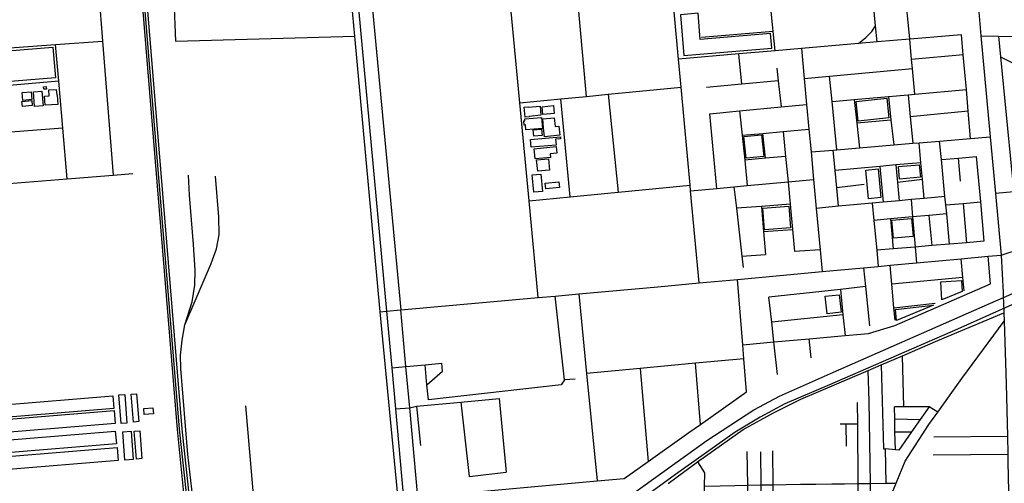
# Model space of a CAD drawing. Header units: millimetres. Extents: x 664923 to 767831, y 3118803 to 3207600.
# Tile 86 of 256: x 726204 to 728354, y 3138201 to 3139213. Entities that reach past the tile are written whole.
import ezdxf

# ---------------------------------------------------------------- set-up
doc = ezdxf.new("R2010")
doc.units = ezdxf.units.MM
for name, color, linetype in [('buildings', 5, 'Continuous'), ('parks', 8, 'Continuous'), ('railways', 4, 'Continuous'), ('roads_2', 2, 'Continuous'), ('roads_3', 3, 'Continuous'), ('water', 7, 'Continuous')]:
    doc.layers.add(name, color=color, linetype=linetype)

msp = doc.modelspace()

# ---------------------------------------------------------------- linework, layer by layer
at = {"layer": 'buildings'}
for points in [[(726255.65, 3139066.44), (726261.45, 3139066.76), (726261.76, 3139061.31), (726255.96, 3139060.98), (726255.65, 3139066.44)], [(726208.7, 3139053.69), (726228.79, 3139055.39), (726230.25, 3139038.34), (726210.16, 3139036.63), (726208.7, 3139053.69)], [(726233.39, 3139055.15), (726252.12, 3139056.58), (726254.55, 3139025.09), (726235.83, 3139023.66), (726233.39, 3139055.15)], [(726257.55, 3139046.12), (726268.12, 3139046.84), (726267.24, 3139059.44), (726283.48, 3139060.55), (726284.35, 3139047.96), (726285.78, 3139048.05), (726287.19, 3139027.87), (726258.95, 3139025.92), (726257.55, 3139046.12)], [(726231.1, 3139025.33), (726209.6, 3139023.3), (726208.56, 3139034.27), (726230.06, 3139036.3), (726231.1, 3139025.33)], [(727316.11, 3139001.81), (727316.19, 3139000.8), (727307.45, 3139000), (727305.44, 3139021.79), (727314.01, 3139022.58), (727314.08, 3139021.78), (727339.86, 3139024.14), (727341.71, 3139004.15), (727316.11, 3139001.81)], [(727344.65, 3139022.83), (727369.24, 3139025.21), (727370.91, 3139008.08), (727346.33, 3139005.7), (727344.65, 3139022.83)], [(727306.42, 3138996.2), (727342.98, 3138999.43), (727345.11, 3138975.5), (727309.02, 3138972.31), (727308.05, 3138983.17), (727305.26, 3138982.93), (727304.46, 3138991.89), (727306.78, 3138992.1), (727306.42, 3138996.2)], [(727347.83, 3138976.87), (727345.93, 3138996.44), (727371.13, 3138998.87), (727373.03, 3138979.31), (727381.05, 3138980.08), (727382.97, 3138960.42), (727349.33, 3138957.17), (727347.41, 3138976.83), (727347.83, 3138976.87)], [(727319.09, 3138951.15), (727384.59, 3138956.91), (727384.96, 3138952.75), (727373.86, 3138951.78), (727374.97, 3138939.1), (727320.58, 3138934.32), (727319.09, 3138951.15)], [(727324.94, 3138972.22), (727343.31, 3138973.99), (727344.65, 3138960.27), (727326.29, 3138958.5), (727324.94, 3138972.22)], [(727329.01, 3138908.98), (727328.24, 3138916.93), (727328.21, 3138916.93), (727326.82, 3138931.24), (727375.47, 3138935.95), (727376.87, 3138921.64), (727362.16, 3138920.21), (727362.94, 3138912.26), (727329.01, 3138908.98)], [(727332.46, 3138906.9), (727358.5, 3138909.42), (727360.92, 3138884.56), (727334.89, 3138882.04), (727332.46, 3138906.9)], [(727323.03, 3138874.06), (727341.57, 3138875.86), (727345.26, 3138838.09), (727326.71, 3138836.3), (727323.03, 3138874.06)], [(727381.32, 3138859.17), (727382.57, 3138846.27), (727352.41, 3138843.35), (727351.15, 3138856.25), (727381.32, 3138859.17)], [(726159.19, 3138371.55), (726407.19, 3138391.85), (726409.49, 3138363.92), (726161.49, 3138343.63), (726159.19, 3138371.55)], [(726420.29, 3138393.72), (726432.83, 3138394.71), (726437.85, 3138331.91), (726425.3, 3138330.92), (726420.29, 3138393.72)], [(726446.79, 3138395.06), (726458.92, 3138396.06), (726463.91, 3138335.32), (726451.77, 3138334.33), (726446.79, 3138395.06)], [(726162.08, 3138338.93), (726410.09, 3138359.23), (726412.39, 3138331.3), (726164.39, 3138311.01), (726162.08, 3138338.93)], [(726474.59, 3138363.8), (726494.36, 3138365.56), (726495.53, 3138352.46), (726475.76, 3138350.71), (726474.59, 3138363.8)], [(726164.42, 3138294.39), (726412.42, 3138314.69), (726414.72, 3138286.77), (726166.72, 3138266.46), (726164.42, 3138294.39)], [(726428.61, 3138312.9), (726447.08, 3138314.26), (726451.67, 3138252.54), (726433.21, 3138251.17), (726428.61, 3138312.9)], [(726453.47, 3138314.23), (726465.6, 3138315.21), (726470.59, 3138254.49), (726458.46, 3138253.5), (726453.47, 3138314.23)], [(726168.28, 3138258.11), (726416.29, 3138278.4), (726418.6, 3138250.48), (726170.59, 3138230.18), (726168.28, 3138258.11)]]:
    msp.add_lwpolyline(points, close=True, dxfattribs=at)
at = {"layer": 'parks'}
for points in [[(727646.63, 3139223.72), (727654.23, 3139134.74), (727845.97, 3139150.99), (727843.28, 3139182.54), (727689.88, 3139169.53), (727684.98, 3139226.97), (727646.63, 3139223.72)], [(726034, 3139133.09), (726275.94, 3139152.95), (726281.49, 3139085.82), (726039.56, 3139065.96), (726034, 3139133.09)], [(728030.44, 3139034.61), (728097.47, 3139041.48), (728101.94, 3138998.33), (728034.9, 3138991.46), (728030.44, 3139034.61)], [(727790.32, 3138910.4), (727785.23, 3138957.56), (727823.31, 3138961.63), (727828.4, 3138914.47), (727790.32, 3138910.4)], [(728122.53, 3138891.96), (728167.99, 3138896.32), (728170.65, 3138868.79), (728125.19, 3138864.43), (728122.53, 3138891.96)], [(728057.49, 3138821.98), (728051.54, 3138884.58), (728078.5, 3138887.12), (728084.44, 3138824.51), (728057.49, 3138821.98)], [(727826.4, 3138801.15), (727883.23, 3138805.59), (727886.92, 3138758.59), (727830.08, 3138754.17), (727826.4, 3138801.15)], [(728108.22, 3138775.08), (728150.88, 3138779.13), (728154.67, 3138739.61), (728112, 3138735.56), (728108.22, 3138775.08)], [(728217.69, 3138601.38), (728215.13, 3138640.44), (728260, 3138643.37), (728261.57, 3138619.39), (728217.69, 3138601.38)], [(727966.82, 3138570.62), (727962.45, 3138608.99), (727992.87, 3138612.42), (727997.24, 3138574.04), (727966.82, 3138570.62)], [(728116.54, 3138579.83), (728199.13, 3138589.31), (728118.55, 3138556.01), (728116.54, 3138579.83)]]:
    msp.add_lwpolyline(points, close=True, dxfattribs=at)
at = {"layer": 'railways'}
for points in [[(726620.82, 3137753.64), (726587.52, 3138041.94), (726582.02, 3138078.66), (726578.26, 3138103.66), (726571.76, 3138144.71), (726552.34, 3138318.78), (726463.83, 3139400.66), (726440.75, 3139703.37), (726435.95, 3139750.51), (726433.36, 3139772.8), (726424.85, 3139873.63), (726404.56, 3140146.21), (726362.54, 3140646.65), (726341.33, 3140885.46), (726319.15, 3141161.41), (726309.4, 3141282.57), (726292.54, 3141485.77), (726281.93, 3141629.73), (726267.12, 3141812.91), (726226.94, 3142310.08), (726170.68, 3142993.1)], [(726175.65, 3142993.17), (726231.6, 3142310.32), (726270.82, 3141812.9), (726286.72, 3141629.68), (726297.42, 3141486.53), (726314.29, 3141283.26), (726346.22, 3140886.13), (726366.92, 3140647.88), (726409.06, 3140146.71), (726429.81, 3139873.97), (726437.47, 3139773.2), (726444.32, 3139705), (726468.64, 3139400.95), (726557.36, 3138319.23), (726572.5, 3138183.41), (726577.22, 3138144.17), (726585.09, 3138090.45), (726598.73, 3137992.21), (726608.96, 3137907.08), (726615.33, 3137854.04), (726625.86, 3137754.13)], [(726428.42, 3139783.54), (726431.41, 3139746.09), (726459.02, 3139400.36), (726547.32, 3138318.33), (726564.79, 3138143.45), (726580.94, 3137994.6), (726585.72, 3137950.66), (726598.03, 3137831.8), (726607, 3137745.28)], [(726608.96, 3137907.08), (726609.82, 3137977.12), (726606.28, 3138033.24), (726597.36, 3138078.37), (726585.81, 3138131.34), (726570.82, 3138263.56), (726555.74, 3138451.42), (726554.77, 3138480.37), (726558.12, 3138512.82), (726564.58, 3138546.95), (726588.92, 3138604.01), (726621.91, 3138680.55), (726633.33, 3138712.74), (726639.45, 3138742.92), (726638.55, 3138782.63), (726631.38, 3138871.05)], [(726564.58, 3138546.95), (726580.17, 3138596.5), (726585.9, 3138633.06), (726586.63, 3138666), (726582.96, 3138722.24), (726574.47, 3138829.69), (726572, 3138873.04)]]:
    msp.add_lwpolyline(points, dxfattribs=at)
at = {"layer": 'roads_2'}
for points in [[(728198.37, 3140313.4), (728230.88, 3139958.21), (728247.7, 3139774.54), (728248.94, 3139761.02), (728273.7, 3139492.94), (728296.8, 3139241.29), (728297.86, 3139229.88), (728302.66, 3139177.51), (728322.87, 3138957.34), (728334.29, 3138833.08), (728346.61, 3138698.91), (728351.19, 3138617.17), (728351.46, 3138609.32)], [(727687.26, 3138638.06), (727668.79, 3138839.23), (727667.68, 3138851.36), (727647.98, 3139065.87), (727642.36, 3139127), (727616.78, 3139405.67), (727611.65, 3139461.5), (727607.45, 3139507.21), (727589.75, 3139700.03), (727586.45, 3139735.96), (727564.75, 3139972.21), (727538.79, 3140254.89)], [(727046.85, 3137902.79), (727044.94, 3137927.42), (727042.57, 3137957.8), (727040.74, 3137987.49), (727030.26, 3138166.51), (726991.11, 3138575.07), (726935.47, 3139176.55), (726905.21, 3139503.6)], [(726928.82, 3139395.57), (727004.97, 3138576.32), (727016.02, 3138452.81), (727024.09, 3138362.87), (727041.61, 3138167.16), (727048.58, 3138032.49), (727050.86, 3137960.96), (727056.31, 3137903.7)], [(728346.61, 3138698.91), (728393.65, 3138714.32), (728509.65, 3138752.35), (728568.61, 3138771.67), (728616.53, 3138787.39), (728682.51, 3138814.34), (728701.44, 3138829.2), (728722.07, 3138840.8), (728739.86, 3138844.57), (728779.65, 3138844), (728867.49, 3138879.26), (728897.42, 3138891.27), (728973.33, 3138926.07), (729012.7, 3138944.27), (729066.99, 3138969.37), (729125.01, 3138996.21), (729223.1, 3139041.56), (729232.11, 3139045.73), (729276.21, 3139070.44), (729296.1, 3139095.54), (729335.65, 3139145.17), (729343.48, 3139154.98)], [(726991.11, 3138575.07), (727004.97, 3138576.32), (727035.9, 3138579.11), (727335.83, 3138606.16), (727373.13, 3138609.53), (727424.56, 3138614.18), (727597.36, 3138629.77), (727687.26, 3138638.06), (727771.13, 3138645.8), (727955.68, 3138662.83), (728046.65, 3138671.22), (728078.65, 3138674.18), (728104.41, 3138676.55), (728161.93, 3138681.86), (728259.55, 3138690.87), (728318.53, 3138696.32), (728346.61, 3138698.91)], [(728351.46, 3138609.32), (728352.56, 3138577.42)], [(728352.56, 3138577.42), (728352.72, 3138572.75), (728353.35, 3138554.49), (728354.14, 3138531.72), (728358.06, 3138417.98), (728360.43, 3138303.56), (728361.23, 3138264.39), (728361.6, 3138246.45), (728363.33, 3138151.44), (728364.63, 3138079.9), (728365.16, 3138050.65), (728366.76, 3137967.61), (728366.95, 3137957.7), (728369.91, 3137933.05), (728393.54, 3137902.06), (728428.33, 3137862.47), (728494.11, 3137787.61), (728513.72, 3137765.29), (728531.79, 3137744.73), (728539.57, 3137735.88), (728545.5, 3137729.14), (728598.68, 3137668.6)]]:
    msp.add_lwpolyline(points, dxfattribs=at)
at = {"layer": 'roads_3'}
for points in [[(728075.95, 3139164.18), (728072.65, 3139199.79), (728064.67, 3139285.67), (728047.63, 3139469.22), (728040.95, 3139540.99), (728032.47, 3139632.37), (728031.71, 3139640.61), (728022.87, 3139735.7), (728022.4, 3139740.77), (728004.47, 3139933.8), (727993.95, 3140047.05), (727989.07, 3140099.58), (727986.29, 3140129.55), (727983.13, 3140163.6), (727975.58, 3140244.85), (727971.12, 3140292.82)], [(728158.07, 3139050.08), (728153.06, 3139106.31), (728151.27, 3139126.32), (728147.35, 3139170.3), (728143.17, 3139214.47), (728138.29, 3139266.08), (728134.14, 3139309.99), (728124.06, 3139416.6), (728118.38, 3139476.64), (728112.81, 3139535.55), (728106.56, 3139601.6), (728102.25, 3139647.25)], [(727853.1, 3139145.06), (727849.03, 3139187.3), (727844.05, 3139239.04), (727829.25, 3139392.77), (727824.25, 3139444.65), (727816.63, 3139523.81)], [(727441.18, 3139045.47), (727405.7, 3139441.61)], [(727335.83, 3138606.16), (727315.97, 3138817), (727295.81, 3139031.12), (727273.33, 3139269.91), (727258.81, 3139427.43)], [(726958.52, 3139398.44), (727035.9, 3138579.11)], [(726536.65, 3139347.56), (726543.61, 3139165.67), (726935.47, 3139176.55)], [(726376.08, 3139269.93), (726384.44, 3139166.1), (726408, 3138873.74)], [(728035.53, 3139160.71), (728051.67, 3139173.84), (728064.38, 3139186.79), (728072.65, 3139199.79)], [(728260.51, 3139180), (728147.35, 3139170.3), (728075.95, 3139164.18), (728035.53, 3139160.71), (727910.95, 3139150.03), (727853.1, 3139145.06), (727774.26, 3139138.3), (727642.36, 3139127)], [(727849.03, 3139187.3), (727692.4, 3139173.7)], [(728280.23, 3138953.71), (728275.04, 3139013.3), (728270.96, 3139060.18), (728264.3, 3139136.44), (728260.51, 3139180)], [(728302.66, 3139177.51), (728341.12, 3139176.96), (728375.31, 3139176.45)], [(728341.12, 3139176.96), (728345.51, 3139131.8), (728370.22, 3138878.23), (728374.25, 3138836.79)], [(726022.3, 3139139.46), (726281.65, 3139158.54), (726384.44, 3139166.1)], [(726307.5, 3138865.57), (726297.74, 3138976.13), (726288.7, 3139078.71), (726281.65, 3139158.54)], [(727910.95, 3139150.03), (727916.98, 3139084.33), (727922.16, 3139027.92), (727927.14, 3138973.73), (727931.7, 3138924.06), (727937.23, 3138863.79), (727943, 3138800.97), (727951.33, 3138710.3), (727955.68, 3138662.83)], [(727780.91, 3139072.06), (727774.26, 3139138.3)], [(728264.3, 3139136.44), (728151.27, 3139126.32)], [(728345.51, 3139131.8), (728395.91, 3139106.04), (728490.45, 3139057.72)], [(727856.81, 3139106.77), (727859.96, 3139079.12), (727866.43, 3139022.53)], [(727916.98, 3139084.33), (727971.88, 3139089.45), (728153.06, 3139106.31)], [(727988.25, 3138928.87), (727977.55, 3139033.91), (727971.88, 3139089.45)], [(726288.7, 3139078.71), (726030.7, 3139056.23)], [(727295.81, 3139031.12), (727385.63, 3139039.99), (727441.18, 3139045.47), (727488.52, 3139050.14), (727647.98, 3139065.87)], [(727859.96, 3139079.12), (727780.91, 3139072.06), (727703.45, 3139065.14)], [(727488.52, 3139050.14), (727510.71, 3138836.02)], [(727977.55, 3139033.91), (728026.15, 3139038.26), (728100.57, 3139044.92), (728143.74, 3139048.79), (728158.07, 3139050.08), (728270.96, 3139060.18)], [(728100.57, 3139044.92), (728106.28, 3138993.74), (728112.34, 3138939.43)], [(728143.74, 3139048.79), (728148.38, 3139001.13), (728154.06, 3138942.98)], [(727405.96, 3138825.8), (727385.63, 3139039.99)], [(727710.66, 3139007.46), (727775.86, 3139013.76), (727866.43, 3139022.53), (727922.16, 3139027.92)], [(728026.15, 3139038.26), (728031.65, 3138987.17), (728037.48, 3138933.06)], [(727726.16, 3138844.47), (727710.66, 3139007.46)], [(727775.86, 3139013.76), (727781.27, 3138960.62), (727786.83, 3138906), (727792.48, 3138850.55)], [(728275.04, 3139013.3), (728148.38, 3139001.13)], [(728106.28, 3138993.74), (728031.65, 3138987.17)], [(726297.74, 3138976.13), (726040.77, 3138956.4), (725883.25, 3138944.31)], [(727781.27, 3138960.62), (727826.62, 3138964.69), (727870.89, 3138968.68), (727927.14, 3138973.73)], [(727832.58, 3138910.36), (727826.62, 3138964.69)], [(727870.89, 3138968.68), (727876.07, 3138914.51), (727881.43, 3138858.68), (727885.92, 3138810.18), (727891.04, 3138754.92), (727895.52, 3138706.59)], [(727931.7, 3138924.06), (727980.33, 3138928.2), (727988.25, 3138928.87), (728037.48, 3138933.06), (728112.34, 3138939.43), (728154.06, 3138942.98), (728167.74, 3138944.15), (728212.38, 3138947.95), (728280.23, 3138953.71), (728322.87, 3138957.34)], [(728179.11, 3138822.54), (728175.26, 3138863.66), (728171.8, 3138900.67), (728167.74, 3138944.15)], [(728234.4, 3138722.85), (728227.93, 3138789.04), (728226.01, 3138808.68), (728224.25, 3138826.67), (728216.37, 3138907.26), (728212.38, 3138947.95)], [(727876.07, 3138914.51), (727832.58, 3138910.36), (727786.83, 3138906)], [(727991.51, 3138805.4), (727987.82, 3138845.9), (727984.36, 3138883.84), (727980.33, 3138928.2)], [(728216.37, 3138907.26), (728253.92, 3138910.71), (728292.68, 3138914.26)], [(728292.68, 3138914.26), (728301.46, 3138814.93), (728309.03, 3138729.18)], [(728171.8, 3138900.67), (728117.23, 3138895.77), (728082.01, 3138892.61), (727984.36, 3138883.84)], [(728082.01, 3138892.61), (728089.34, 3138814.34)], [(728117.23, 3138895.77), (728120.64, 3138857.73), (728124.25, 3138817.53)], [(728258.14, 3138860.48), (728253.92, 3138910.71)], [(725424.29, 3138793.36), (725487.23, 3138798.87), (725778.88, 3138822.56), (725892.77, 3138831.82), (726015.06, 3138841.75), (726307.5, 3138865.57), (726408, 3138873.74), (726450.53, 3138877.21)], [(727315.97, 3138817), (727405.96, 3138825.8), (727510.71, 3138836.02), (727667.68, 3138851.36)], [(727668.79, 3138839.23), (727726.16, 3138844.47), (727763.28, 3138847.87), (727792.48, 3138850.55), (727881.43, 3138858.68), (727937.23, 3138863.79)], [(728047.92, 3138852.94), (727987.82, 3138845.9)], [(728175.26, 3138863.66), (728120.64, 3138857.73)], [(728560.44, 3138854.07), (728510.84, 3138849.47), (728501.2, 3138848.58), (728382.52, 3138837.56), (728374.25, 3138836.79), (728334.29, 3138833.08)], [(727763.28, 3138847.87), (727768.69, 3138801.08), (727780.75, 3138696.59), (727783.64, 3138671.61)], [(728224.25, 3138826.67), (728179.11, 3138822.54), (728150.19, 3138819.91), (728124.25, 3138817.53), (728089.34, 3138814.34), (728065.14, 3138812.13), (727991.51, 3138805.4), (727943, 3138800.97)], [(727885.92, 3138810.18), (727823.5, 3138805.34), (727768.69, 3138801.08)], [(727823.5, 3138805.34), (727827.96, 3138750.18), (727831.99, 3138700.25)], [(728065.14, 3138812.13), (728068.81, 3138774.74), (728075.21, 3138709.35), (728078.65, 3138674.18)], [(728150.19, 3138819.91), (728153.39, 3138782.34), (728158.99, 3138716.44), (728161.93, 3138681.86)], [(728226.01, 3138808.68), (728263.65, 3138811.8), (728301.46, 3138814.93)], [(728263.65, 3138811.8), (728271.01, 3138725.95)], [(728227.93, 3138789.04), (728189.18, 3138785.56), (728153.39, 3138782.34), (728105.11, 3138778), (728068.81, 3138774.74)], [(728189.18, 3138785.56), (728195.2, 3138719.52)], [(728105.11, 3138778), (728110.76, 3138712.36)], [(727827.96, 3138750.18), (727891.04, 3138754.92)], [(728309.03, 3138729.18), (728271.01, 3138725.95), (728234.4, 3138722.85), (728195.2, 3138719.52), (728158.99, 3138716.44), (728110.76, 3138712.36), (728075.21, 3138709.35)], [(727780.75, 3138696.59), (727831.99, 3138700.25)], [(727951.33, 3138710.3), (727895.52, 3138706.59)], [(727782.48, 3138503.18), (727850.79, 3138509.32), (727927.6, 3138516.23), (728006.04, 3138523.28), (728057.28, 3138527.89), (728114.4, 3138545.35), (728323.3, 3138635.79), (728318.53, 3138696.32)], [(728115.24, 3138556.9), (728112.79, 3138584.05), (728108.15, 3138635.17), (728104.41, 3138676.55)], [(728266.03, 3138620.79), (728263.34, 3138649.84), (728259.55, 3138690.87)], [(728046.65, 3138671.22), (728050.7, 3138630.2), (728059.2, 3138544.16)], [(727790.7, 3138399.97), (727784.91, 3138472.6), (727782.48, 3138503.18), (727771.13, 3138645.8)], [(728263.34, 3138649.84), (728108.15, 3138635.17)], [(727424.56, 3138614.18), (727441.61, 3138440.7), (727464.7, 3138205.7)], [(728050.7, 3138630.2), (727995.8, 3138624.08), (727839.84, 3138606.69)], [(727995.8, 3138624.08), (728001.45, 3138568.43), (728006.04, 3138523.28)], [(727393.05, 3138426.35), (727373.13, 3138609.53)], [(727858.75, 3138438.51), (727850.79, 3138509.32), (727845.96, 3138552.31), (727839.84, 3138606.69)], [(728112.79, 3138584.05), (728203.12, 3138593.81)], [(727073.08, 3138170.03), (727055.33, 3138365.38), (727047.12, 3138455.64), (727035.9, 3138579.11)], [(727619.95, 3138200.29), (727683.8, 3138247.16), (727701.33, 3138260.04), (727783.64, 3138318.22), (727849.69, 3138354.6), (727909.57, 3138384.05), (728056.48, 3138447), (728085.19, 3138459.3), (728131.53, 3138479.16), (728208.8, 3138512.27), (728352.72, 3138572.75)], [(728001.45, 3138568.43), (727845.96, 3138552.31)], [(727874.82, 3137729.43), (727891.46, 3137730.49), (727917.38, 3137732.15), (727927.17, 3137757.53), (727943.57, 3137800.02), (727953.08, 3137824.65), (727965.31, 3137856.35), (727975.12, 3137879.83), (727995.94, 3137929.75), (728007.67, 3137957.85), (728022.38, 3137988.26), (728036.43, 3138017.32), (728048.7, 3138042.77), (728057.8, 3138062.32), (728081.54, 3138113.3), (728085.82, 3138123.71), (728117.63, 3138201.17), (728137.19, 3138248.81), (728188.98, 3138328.71), (728208.6, 3138356.08), (728261.17, 3138429.43), (728353.35, 3138554.49)], [(727931.94, 3138474.36), (727927.6, 3138516.23)], [(727016.02, 3138452.81), (727047.12, 3138455.64), (727088.82, 3138459.41), (727125.67, 3138462.84)], [(727092.97, 3138415.31), (727126.69, 3138445.52), (727125.67, 3138462.84)], [(727784.91, 3138472.6), (727679.09, 3138462.77), (727558.57, 3138451.57), (727441.61, 3138440.7)], [(727689.99, 3138328.93), (727679.09, 3138462.77)], [(728134.6, 3138367.77), (728131.53, 3138479.16)], [(727393.05, 3138426.35), (727385.87, 3138415.33), (727096.03, 3138382.82), (727092.97, 3138415.31), (727088.82, 3138459.41)], [(727558.57, 3138451.57), (727575.87, 3138247.97)], [(728062.44, 3138123.32), (728061.27, 3138200.42), (728058.58, 3138379.73), (728056.48, 3138447)], [(728085.19, 3138459.3), (728089.85, 3138276.11), (728093.69, 3138275.92), (728094.86, 3138200.87)], [(727416.6, 3138428.01), (727393.05, 3138426.35)], [(727030.26, 3138166.51), (727041.61, 3138167.16), (727073.08, 3138170.03), (727464.7, 3138205.7), (727523.94, 3138211.09), (727575.87, 3138247.97), (727665.18, 3138311.43), (727689.99, 3138328.93), (727790.7, 3138399.97)], [(727024.09, 3138362.87), (727055.33, 3138365.38), (727070.47, 3138368.95), (727167.24, 3138377.97), (727250.39, 3138385.74), (727266.11, 3138224.59)], [(727167.24, 3138377.97), (727185.35, 3138215.66), (727266.11, 3138224.59)], [(728032.65, 3138376.78), (728033.04, 3138330.79), (728034.16, 3138200.05), (728034.82, 3138122.84)], [(726696.85, 3138369.85), (726731.32, 3137964.88), (726743.9, 3137954.34), (726800.44, 3137951.19), (726827.14, 3137971.36), (727040.74, 3137987.49)], [(727070.47, 3138368.95), (727078.96, 3138283.13)], [(728189.84, 3138367.84), (728170.29, 3138339.89), (728151.23, 3138312.63), (728123.29, 3138272.67), (728115.98, 3138273.48), (728093.69, 3138275.92)], [(728208.6, 3138356.08), (728189.84, 3138367.84), (728134.6, 3138367.77), (728113.8, 3138367.73)], [(728115.98, 3138273.48), (728115.06, 3138312.78), (728114.4, 3138341.35), (728113.8, 3138367.73)], [(728114.4, 3138341.35), (728170.29, 3138339.89)], [(727995.52, 3138330.35), (728008.11, 3138330.5), (728033.04, 3138330.79)], [(728009.04, 3138281.9), (728008.11, 3138330.5)], [(728115.06, 3138312.78), (728151.23, 3138312.63)], [(728199.95, 3138302.36), (728360.43, 3138303.56)], [(727794.99, 3138120.04), (727793.5, 3138196.39), (727792.08, 3138270.37)], [(727821.36, 3138269.57), (727822.23, 3138196.92), (727823.14, 3138120.06)], [(727847.58, 3138271.71), (727848.48, 3138197.41), (727849.41, 3138120.09)], [(727683.8, 3138247.16), (727699.06, 3138223.46), (727698.69, 3138194.62), (727698.06, 3138144.89), (727697.75, 3138119.92)], [(728198.8, 3138262.61), (728361.23, 3138264.39)], [(727698.69, 3138194.62), (727733.62, 3138195.27), (727765.33, 3138195.86), (727793.5, 3138196.39), (727822.23, 3138196.92), (727848.48, 3138197.41), (727877.6, 3138197.95), (727908.62, 3138198.37), (727942.54, 3138198.83), (727976.99, 3138199.28), (728004.61, 3138199.66), (728034.16, 3138200.05), (728061.27, 3138200.42), (728094.86, 3138200.87), (728117.63, 3138201.17)]]:
    msp.add_lwpolyline(points, dxfattribs=at)
at = {"layer": 'water'}
for points in [[(727424.32, 3138093.17), (727704.13, 3138293.95), (727807.07, 3138360.97), (727863.12, 3138390.9), (727974.33, 3138440.13), (728323.7, 3138593.55), (728573.8, 3138703.43)], [(728489.17, 3138643.73), (728251.75, 3138537.15), (727971.87, 3138415.91), (727874.81, 3138373.82), (727820.82, 3138344.87), (727765.94, 3138312.26), (727635.59, 3138220.08), (727324.98, 3137993.5)]]:
    msp.add_lwpolyline(points, dxfattribs=at)

doc.saveas('drawing.dxf')
